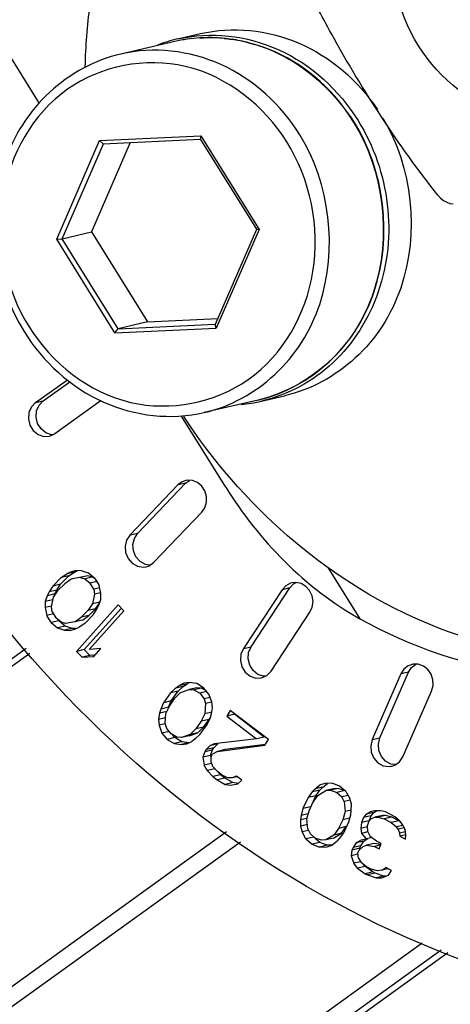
# Paper-space layout 'Sheet' of a CAD drawing. Header units: inches. Extents: x 0.2 to 10.8, y 0.2 to 8.3.
# Tile 9 of 256: x 1.1433 to 1.1896, y 1.8592 to 1.9651. Entities that reach past the tile are written whole.
import ezdxf

# ---------------------------------------------------------------- set-up
doc = ezdxf.new("R2010")
doc.units = ezdxf.units.IN
doc.header["$MEASUREMENT"] = 0
doc.layers.get('0').update_dxf_attribs({"lineweight": 5})
doc.layers.add('02___PRT_ALL_AXES', color=7, linetype='Continuous')

psp = doc.layouts.new('Sheet')

# ---------------------------------------------------------------- linework, layer by layer
at = {"color": 0, "linetype": 'ByBlock', "lineweight": -3}
for p, q in [((0.5374565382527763, 2.933228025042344), (1.145389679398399, 1.956143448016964)), ((1.151890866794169, 1.952131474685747), (1.162781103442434, 1.952652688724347)), ((1.162781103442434, 1.952652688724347), (1.162717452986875, 1.952302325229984)), ((1.162781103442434, 1.952652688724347), (1.169053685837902, 1.942571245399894)), ((1.147273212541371, 1.9415288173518), (1.151890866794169, 1.952131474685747)), ((1.147857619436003, 1.941587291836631), (1.152297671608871, 1.951782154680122)), ((1.155184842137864, 1.951919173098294), (1.151003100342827, 1.94231742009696)), ((1.151890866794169, 1.952131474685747), (1.152284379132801, 1.951780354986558)), ((1.152284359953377, 1.951780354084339), (1.162718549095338, 1.952279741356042)), ((1.162737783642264, 1.952269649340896), (1.168758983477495, 1.942592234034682)), ((1.147857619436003, 1.941587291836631), (1.151003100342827, 1.94231742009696)), ((1.151003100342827, 1.94231742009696), (1.157034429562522, 1.932623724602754)), ((1.168763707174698, 1.942565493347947), (1.16432365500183, 1.932370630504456)), ((1.169053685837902, 1.942571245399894), (1.164436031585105, 1.931968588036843)), ((1.169053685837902, 1.942571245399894), (1.168769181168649, 1.942575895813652)), ((1.147273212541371, 1.9415288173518), (1.147857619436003, 1.941587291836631)), ((1.153545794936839, 1.931447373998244), (1.147273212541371, 1.9415288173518)), ((1.153888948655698, 1.93189359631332), (1.147857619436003, 1.941587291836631)), ((1.157034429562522, 1.932623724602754), (1.153888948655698, 1.93189359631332)), ((1.153888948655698, 1.93189359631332), (1.164316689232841, 1.932392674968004)), ((1.157034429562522, 1.932623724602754), (1.164591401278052, 1.93298540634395)), ((1.164436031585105, 1.931968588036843), (1.164318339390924, 1.932358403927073)), ((1.153545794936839, 1.931447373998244), (1.164436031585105, 1.931968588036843)), ((1.153545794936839, 1.931447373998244), (1.153888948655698, 1.93189359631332)), ((1.145000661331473, 1.923959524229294), (1.148420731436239, 1.926412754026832)), ((1.145828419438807, 1.924151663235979), (1.148680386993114, 1.92619739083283)), ((1.145000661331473, 1.923959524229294), (1.145828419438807, 1.924151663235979)), ((1.152052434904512, 1.924161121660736), (1.147089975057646, 1.920601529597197)), ((1.165458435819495, 1.914835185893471), (1.160686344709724, 1.922505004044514)), ((1.146497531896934, 1.920332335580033), (1.147089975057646, 1.920601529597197)), ((1.146880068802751, 1.920506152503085), (1.146712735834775, 1.920499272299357)), ((1.15599224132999, 1.909899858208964), (1.161140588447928, 1.915279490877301)), ((1.161140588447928, 1.915279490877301), (1.16031283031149, 1.915087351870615)), ((1.161140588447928, 1.915279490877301), (1.161552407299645, 1.915586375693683)), ((1.16031283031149, 1.915087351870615), (1.155164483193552, 1.909707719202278)), ((1.157739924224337, 1.906772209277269), (1.162888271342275, 1.912151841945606)), ((1.155164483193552, 1.909707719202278), (1.15599224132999, 1.909899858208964)), ((1.148751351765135, 1.90571155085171), (1.148356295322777, 1.905518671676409)), ((1.149184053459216, 1.905710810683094), (1.148356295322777, 1.905518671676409)), ((1.14858911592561, 1.905315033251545), (1.149184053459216, 1.905710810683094)), ((1.149341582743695, 1.905894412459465), (1.148751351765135, 1.90571155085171)), ((1.149184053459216, 1.905710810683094), (1.149539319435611, 1.905884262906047)), ((1.149927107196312, 1.905864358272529), (1.149341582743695, 1.905894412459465)), ((1.150703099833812, 1.905611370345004), (1.149927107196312, 1.905864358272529)), ((1.176448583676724, 1.90622483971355), (1.179885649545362, 1.900700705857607)), ((1.147761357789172, 1.905122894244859), (1.146861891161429, 1.904209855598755)), ((1.147689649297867, 1.904401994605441), (1.14858911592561, 1.905315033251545)), ((1.147761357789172, 1.905122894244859), (1.148356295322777, 1.905518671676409)), ((1.14858911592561, 1.905315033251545), (1.147761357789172, 1.905122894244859)), ((1.148832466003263, 1.904961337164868), (1.148137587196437, 1.90446411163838)), ((1.150640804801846, 1.905316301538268), (1.148832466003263, 1.904961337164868)), ((1.150640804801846, 1.905316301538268), (1.149813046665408, 1.905124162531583)), ((1.149813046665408, 1.905124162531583), (1.15029863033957, 1.904992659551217)), ((1.151126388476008, 1.905184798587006), (1.15029863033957, 1.904992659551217)), ((1.15029863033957, 1.904992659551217), (1.150874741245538, 1.904536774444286)), ((1.151126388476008, 1.905184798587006), (1.150640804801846, 1.905316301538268)), ((1.151374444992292, 1.905044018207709), (1.150703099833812, 1.905611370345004)), ((1.151584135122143, 1.904701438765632), (1.150874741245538, 1.904536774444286)), ((1.151347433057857, 1.905009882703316), (1.151126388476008, 1.905184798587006)), ((1.151374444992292, 1.905044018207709), (1.151845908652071, 1.904273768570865)), ((1.146457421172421, 1.90359114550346), (1.14625283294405, 1.90317533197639)), ((1.146861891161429, 1.904209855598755), (1.146457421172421, 1.90359114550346)), ((1.147285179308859, 1.903783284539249), (1.146457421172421, 1.90359114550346)), ((1.147689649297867, 1.904401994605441), (1.146861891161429, 1.904209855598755)), ((1.146933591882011, 1.903033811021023), (1.147438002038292, 1.903753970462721)), ((1.147080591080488, 1.903367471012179), (1.147285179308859, 1.903783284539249)), ((1.147285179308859, 1.903783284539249), (1.147689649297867, 1.904401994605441)), ((1.147438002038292, 1.903753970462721), (1.148137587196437, 1.90446411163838)), ((1.151250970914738, 1.903877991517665), (1.150874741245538, 1.904536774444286)), ((1.15190266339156, 1.904029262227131), (1.151250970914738, 1.903877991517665)), ((1.151250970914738, 1.903877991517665), (1.151336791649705, 1.90334069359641)), ((1.152022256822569, 1.903412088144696), (1.151845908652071, 1.904273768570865)), ((1.171537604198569, 1.903812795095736), (1.167361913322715, 1.897495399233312)), ((1.168189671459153, 1.897687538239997), (1.172365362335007, 1.904004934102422)), ((1.172365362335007, 1.904004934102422), (1.171537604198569, 1.903812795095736)), ((1.146043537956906, 1.902546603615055), (1.146029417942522, 1.901907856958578)), ((1.14625283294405, 1.90317533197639), (1.146043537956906, 1.902546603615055)), ((1.146871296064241, 1.902738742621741), (1.146043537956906, 1.902546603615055)), ((1.147080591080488, 1.903367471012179), (1.14625283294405, 1.90317533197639)), ((1.146714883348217, 1.901979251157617), (1.146933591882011, 1.903033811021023)), ((1.147002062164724, 1.903131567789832), (1.147080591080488, 1.903367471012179)), ((1.151336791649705, 1.90334069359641), (1.151118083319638, 1.902286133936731)), ((1.152002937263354, 1.90349531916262), (1.151336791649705, 1.90334069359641)), ((1.151798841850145, 1.902144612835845), (1.152008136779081, 1.902773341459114)), ((1.152008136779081, 1.902773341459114), (1.152022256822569, 1.903412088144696)), ((1.146695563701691, 1.902062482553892), (1.146029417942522, 1.901907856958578)), ((1.146029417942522, 1.901907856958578), (1.146205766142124, 1.901046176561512)), ((1.146800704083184, 1.901441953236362), (1.146714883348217, 1.901979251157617)), ((1.15389342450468, 1.902190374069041), (1.149403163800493, 1.89719011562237)), ((1.150613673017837, 1.901565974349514), (1.149914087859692, 1.900855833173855)), ((1.150230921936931, 1.897382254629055), (1.15420354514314, 1.901806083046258)), ((1.151118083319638, 1.902286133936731), (1.150613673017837, 1.901565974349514)), ((1.151441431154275, 1.901758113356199), (1.150613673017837, 1.901565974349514)), ((1.15074184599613, 1.901047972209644), (1.151441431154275, 1.901758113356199)), ((1.15076429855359, 1.897399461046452), (1.15449025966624, 1.901548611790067)), ((1.151906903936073, 1.902469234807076), (1.151118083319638, 1.902286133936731)), ((1.15118978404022, 1.90111008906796), (1.151594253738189, 1.901728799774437)), ((1.151441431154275, 1.901758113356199), (1.15187737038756, 1.902380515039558)), ((1.151594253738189, 1.901728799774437), (1.151798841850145, 1.902144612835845)), ((1.15449025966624, 1.901548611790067), (1.15389342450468, 1.902190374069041)), ((1.14693063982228, 1.901214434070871), (1.146205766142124, 1.901046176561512)), ((1.146677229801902, 1.900275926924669), (1.146205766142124, 1.901046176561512)), ((1.147504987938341, 1.900468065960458), (1.146677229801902, 1.900275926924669)), ((1.146800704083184, 1.901441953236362), (1.147176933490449, 1.900783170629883)), ((1.147753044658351, 1.900327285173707), (1.147176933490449, 1.900783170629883)), ((1.148176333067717, 1.899900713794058), (1.147504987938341, 1.900468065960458)), ((1.149219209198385, 1.900358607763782), (1.149914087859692, 1.900855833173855)), ((1.150046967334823, 1.900550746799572), (1.149219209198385, 1.900358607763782)), ((1.15074184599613, 1.901047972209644), (1.149914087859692, 1.900855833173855)), ((1.150046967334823, 1.900550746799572), (1.15074184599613, 1.901047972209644)), ((1.150290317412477, 1.900197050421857), (1.15118978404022, 1.90111008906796)), ((1.170345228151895, 1.895071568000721), (1.174520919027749, 1.901388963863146)), ((1.146677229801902, 1.900275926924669), (1.147348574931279, 1.899708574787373)), ((1.148176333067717, 1.899900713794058), (1.147348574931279, 1.899708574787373)), ((1.147348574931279, 1.899708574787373), (1.148124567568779, 1.899455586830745)), ((1.148238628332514, 1.900195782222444), (1.147753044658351, 1.900327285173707)), ((1.148952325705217, 1.89964772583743), (1.148124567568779, 1.899455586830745)), ((1.148124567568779, 1.899455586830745), (1.148710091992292, 1.899425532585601)), ((1.148952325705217, 1.89964772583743), (1.148176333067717, 1.899900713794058)), ((1.149219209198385, 1.900358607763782), (1.148238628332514, 1.900195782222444)), ((1.148710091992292, 1.899425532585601), (1.149300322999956, 1.899608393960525)), ((1.149301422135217, 1.899629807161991), (1.148952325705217, 1.89964772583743)), ((1.149300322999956, 1.899608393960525), (1.149695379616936, 1.899801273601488)), ((1.150290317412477, 1.900197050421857), (1.149695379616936, 1.899801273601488)), ((1.14399611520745, 1.897488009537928), (0.6128544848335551, 1.514580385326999)), ((1.150230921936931, 1.897382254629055), (1.149403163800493, 1.89719011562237)), ((1.150827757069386, 1.896740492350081), (1.150230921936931, 1.897382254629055)), ((1.152029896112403, 1.897502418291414), (1.15076429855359, 1.897399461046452)), ((1.151265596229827, 1.89665131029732), (1.152029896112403, 1.897502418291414)), ((1.167361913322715, 1.897495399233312), (1.168189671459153, 1.897687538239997)), ((0.804217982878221, 1.651787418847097), (1.144392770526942, 1.897001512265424)), ((1.149403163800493, 1.89719011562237), (1.149999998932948, 1.896548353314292)), ((1.150827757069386, 1.896740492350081), (1.149999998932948, 1.896548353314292)), ((1.149999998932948, 1.896548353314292), (1.151265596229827, 1.89665131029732)), ((1.151386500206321, 1.896785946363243), (1.150827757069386, 1.896740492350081)), ((1.185126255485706, 1.894948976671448), (1.185445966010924, 1.895451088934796)), ((1.185445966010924, 1.895451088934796), (1.185894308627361, 1.895811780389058)), ((1.169687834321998, 1.894508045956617), (1.169528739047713, 1.894501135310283)), ((1.184298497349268, 1.894756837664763), (1.181222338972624, 1.887693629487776)), ((1.182050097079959, 1.887885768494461), (1.185126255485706, 1.894948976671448)), ((1.185126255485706, 1.894948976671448), (1.184298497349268, 1.894756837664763)), ((1.160050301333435, 1.893221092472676), (1.159523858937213, 1.892725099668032)), ((1.160050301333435, 1.893221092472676), (1.160409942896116, 1.893480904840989)), ((1.160878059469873, 1.893413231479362), (1.160050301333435, 1.893221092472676)), ((1.160351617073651, 1.892917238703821), (1.160878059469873, 1.893413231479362)), ((1.160962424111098, 1.893764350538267), (1.160409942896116, 1.893480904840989)), ((1.161237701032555, 1.893673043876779), (1.160409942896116, 1.893480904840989)), ((1.160597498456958, 1.892748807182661), (1.161535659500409, 1.893079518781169)), ((1.160878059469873, 1.893413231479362), (1.161237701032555, 1.893673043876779)), ((1.161540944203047, 1.893835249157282), (1.160962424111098, 1.893764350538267)), ((1.161237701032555, 1.893673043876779), (1.161543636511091, 1.893830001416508)), ((1.162363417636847, 1.893271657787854), (1.161535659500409, 1.893079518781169)), ((1.161535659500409, 1.893079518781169), (1.162030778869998, 1.893032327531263)), ((1.162338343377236, 1.893717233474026), (1.161540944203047, 1.893835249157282)), ((1.162858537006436, 1.893224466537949), (1.162030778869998, 1.893032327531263)), ((1.162030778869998, 1.893032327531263), (1.162661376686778, 1.892678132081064)), ((1.163078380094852, 1.893268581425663), (1.162338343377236, 1.893717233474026)), ((1.162858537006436, 1.893224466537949), (1.162363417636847, 1.893271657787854)), ((1.163343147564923, 1.89295226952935), (1.162858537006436, 1.893224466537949)), ((1.163651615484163, 1.892583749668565), (1.163078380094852, 1.893268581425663)), ((1.159523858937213, 1.892725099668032), (1.158773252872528, 1.891662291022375)), ((1.159403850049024, 1.891308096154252), (1.1599876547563, 1.892134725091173)), ((1.160351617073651, 1.892917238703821), (1.159523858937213, 1.892725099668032)), ((1.159601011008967, 1.891854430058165), (1.160351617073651, 1.892917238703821)), ((1.1599876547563, 1.892134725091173), (1.160597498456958, 1.892748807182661)), ((1.163424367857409, 1.892855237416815), (1.162661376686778, 1.892678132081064)), ((1.162661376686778, 1.892678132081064), (1.163125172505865, 1.892087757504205)), ((1.163733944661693, 1.892229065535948), (1.163125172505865, 1.892087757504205)), ((1.163125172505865, 1.892087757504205), (1.163286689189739, 1.891568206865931)), ((1.163948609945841, 1.891757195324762), (1.163651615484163, 1.892583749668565)), ((1.184522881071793, 1.885855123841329), (1.187599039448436, 1.892918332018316)), ((1.158465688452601, 1.890977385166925), (1.158324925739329, 1.890528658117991)), ((1.158773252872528, 1.891662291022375), (1.158465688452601, 1.890977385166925)), ((1.159293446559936, 1.89116952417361), (1.158465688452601, 1.890977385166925)), ((1.159601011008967, 1.891854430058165), (1.158773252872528, 1.891662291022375)), ((1.159012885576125, 1.890505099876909), (1.159403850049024, 1.891308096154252)), ((1.159293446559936, 1.89116952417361), (1.159601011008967, 1.891854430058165)), ((1.163286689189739, 1.891568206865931), (1.163224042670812, 1.890481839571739)), ((1.163956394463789, 1.891723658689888), (1.163286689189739, 1.891568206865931)), ((1.163912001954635, 1.890458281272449), (1.164026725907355, 1.891119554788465)), ((1.164026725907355, 1.891119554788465), (1.163948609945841, 1.891757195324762)), ((1.158324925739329, 1.890528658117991), (1.158210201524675, 1.889867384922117)), ((1.15898650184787, 1.890047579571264), (1.158210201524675, 1.889867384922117)), ((1.158210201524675, 1.889867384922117), (1.158288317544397, 1.889229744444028)), ((1.159113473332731, 1.890711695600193), (1.158324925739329, 1.890528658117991)), ((1.158950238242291, 1.889418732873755), (1.159012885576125, 1.890505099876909)), ((1.163224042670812, 1.890481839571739), (1.162833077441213, 1.889678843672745)), ((1.163660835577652, 1.889870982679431), (1.162833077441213, 1.889678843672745)), ((1.163077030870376, 1.88904435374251), (1.163660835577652, 1.889870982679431)), ((1.163945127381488, 1.890649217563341), (1.163224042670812, 1.890481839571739)), ((1.163463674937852, 1.889324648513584), (1.163771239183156, 1.890009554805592)), ((1.163660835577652, 1.889870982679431), (1.163736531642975, 1.890026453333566)), ((1.163771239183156, 1.890009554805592), (1.163912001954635, 1.890458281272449)), ((1.165944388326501, 1.89084030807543), (1.165562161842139, 1.890221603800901)), ((1.166389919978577, 1.890413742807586), (1.165562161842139, 1.890221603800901)), ((1.165562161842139, 1.890221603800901), (1.168759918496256, 1.887778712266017)), ((1.170055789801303, 1.887699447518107), (1.165944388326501, 1.89084030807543)), ((1.166389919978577, 1.890413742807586), (1.166426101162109, 1.890472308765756)), ((1.169587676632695, 1.887970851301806), (1.166389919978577, 1.890413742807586)), ((1.158958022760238, 1.889385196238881), (1.158288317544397, 1.889229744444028)), ((1.158288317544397, 1.889229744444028), (1.158585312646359, 1.88840318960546)), ((1.159111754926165, 1.888899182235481), (1.158950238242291, 1.889418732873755)), ((1.159575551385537, 1.88830880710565), (1.159111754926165, 1.888899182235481)), ((1.162249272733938, 1.888852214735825), (1.161639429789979, 1.888238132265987)), ((1.162833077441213, 1.889678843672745), (1.162249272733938, 1.888852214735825)), ((1.163077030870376, 1.88904435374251), (1.162249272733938, 1.888852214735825)), ((1.162505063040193, 1.888468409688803), (1.163077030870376, 1.88904435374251)), ((1.162713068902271, 1.888261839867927), (1.163463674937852, 1.889324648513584)), ((1.159360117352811, 1.888583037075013), (1.158585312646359, 1.88840318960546)), ((1.158585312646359, 1.88840318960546), (1.15915854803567, 1.887718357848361)), ((1.159986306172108, 1.887910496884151), (1.15915854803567, 1.887718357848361)), ((1.15915854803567, 1.887718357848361), (1.159898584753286, 1.887269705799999)), ((1.160206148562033, 1.887954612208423), (1.159575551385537, 1.88830880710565)), ((1.159986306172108, 1.887910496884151), (1.159721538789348, 1.888226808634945)), ((1.160726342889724, 1.887461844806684), (1.159986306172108, 1.887910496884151)), ((1.160701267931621, 1.887907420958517), (1.160206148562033, 1.887954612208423)), ((1.161639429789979, 1.888238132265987), (1.160701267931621, 1.887907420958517)), ((1.16152902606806, 1.888099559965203), (1.160701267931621, 1.887907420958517)), ((1.16152902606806, 1.888099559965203), (1.162467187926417, 1.888430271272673)), ((1.162467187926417, 1.888430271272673), (1.161639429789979, 1.888238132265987)), ((1.162186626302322, 1.887765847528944), (1.161826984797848, 1.887506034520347)), ((1.162186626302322, 1.887765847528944), (1.162713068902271, 1.888261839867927)), ((1.168759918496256, 1.887778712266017), (1.164222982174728, 1.88723756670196)), ((1.169587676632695, 1.887970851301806), (1.168759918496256, 1.887778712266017)), ((1.169673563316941, 1.887080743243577), (1.170055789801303, 1.887699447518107)), ((1.181222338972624, 1.887693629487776), (1.182050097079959, 1.887885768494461)), ((1.160726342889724, 1.887461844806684), (1.159898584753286, 1.887269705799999)), ((1.159898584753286, 1.887269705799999), (1.160695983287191, 1.887151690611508)), ((1.161500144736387, 1.887338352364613), (1.160695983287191, 1.887151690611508)), ((1.160695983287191, 1.887151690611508), (1.161274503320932, 1.887222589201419)), ((1.161523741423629, 1.887343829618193), (1.160726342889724, 1.887461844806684)), ((1.161274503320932, 1.887222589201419), (1.161826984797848, 1.887506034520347)), ((1.163765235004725, 1.887040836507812), (1.163345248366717, 1.886633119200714)), ((1.164173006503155, 1.886825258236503), (1.163345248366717, 1.886633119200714)), ((1.164222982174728, 1.88723756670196), (1.163765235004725, 1.887040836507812)), ((1.164592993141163, 1.887232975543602), (1.163765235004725, 1.887040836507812)), ((1.164020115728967, 1.886577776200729), (1.164173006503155, 1.886825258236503)), ((1.164173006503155, 1.886825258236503), (1.164592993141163, 1.887232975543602)), ((1.164564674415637, 1.88643011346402), (1.169673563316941, 1.887080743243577)), ((1.169731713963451, 1.887174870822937), (1.165392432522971, 1.88662225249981)), ((1.163192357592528, 1.886385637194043), (1.163000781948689, 1.88580342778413)), ((1.163828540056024, 1.885995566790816), (1.163000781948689, 1.88580342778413)), ((1.163000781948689, 1.88580342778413), (1.163151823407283, 1.884959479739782)), ((1.163345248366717, 1.886633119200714), (1.163192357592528, 1.886385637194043)), ((1.164020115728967, 1.886577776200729), (1.163192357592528, 1.886385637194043)), ((1.163828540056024, 1.885995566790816), (1.164020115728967, 1.886577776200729)), ((1.163853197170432, 1.885857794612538), (1.163828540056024, 1.885995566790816)), ((1.163876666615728, 1.885316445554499), (1.16387759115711, 1.885862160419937)), ((1.16387759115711, 1.885862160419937), (1.164030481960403, 1.886109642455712)), ((1.164564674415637, 1.88643011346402), (1.164030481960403, 1.886109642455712)), ((1.165392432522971, 1.88662225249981), (1.164564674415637, 1.88643011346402)), ((1.163918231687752, 1.885137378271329), (1.163151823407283, 1.884959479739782)), ((1.163455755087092, 1.884363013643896), (1.163151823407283, 1.884959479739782)), ((1.164283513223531, 1.884555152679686), (1.163455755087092, 1.884363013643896)), ((1.164066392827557, 1.884807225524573), (1.163876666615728, 1.885316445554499)), ((1.164560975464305, 1.884247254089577), (1.164066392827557, 1.884807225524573)), ((1.163455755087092, 1.884363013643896), (1.164064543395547, 1.88371579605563)), ((1.164892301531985, 1.883907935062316), (1.164064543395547, 1.88371579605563)), ((1.164064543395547, 1.88371579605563), (1.164521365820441, 1.883366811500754)), ((1.165349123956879, 1.883558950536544), (1.164521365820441, 1.883366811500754)), ((1.16501779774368, 1.883898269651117), (1.164560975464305, 1.884247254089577)), ((1.164892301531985, 1.883907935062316), (1.164604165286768, 1.884214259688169)), ((1.165349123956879, 1.883558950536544), (1.164892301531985, 1.883907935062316)), ((1.165665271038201, 1.883585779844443), (1.16501779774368, 1.883898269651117)), ((1.166225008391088, 1.883071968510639), (1.165349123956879, 1.883558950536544)), ((1.166160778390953, 1.883571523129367), (1.165665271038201, 1.883585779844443)), ((1.166618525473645, 1.883768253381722), (1.166160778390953, 1.883571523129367)), ((1.166709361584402, 1.883698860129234), (1.166160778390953, 1.883571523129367)), ((1.167189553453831, 1.883332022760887), (1.166618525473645, 1.883768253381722)), ((1.164521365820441, 1.883366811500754), (1.165397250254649, 1.88287982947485)), ((1.166225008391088, 1.883071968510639), (1.165397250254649, 1.88287982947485)), ((1.165397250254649, 1.88287982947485), (1.166006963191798, 1.882778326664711)), ((1.166006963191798, 1.882778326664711), (1.166769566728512, 1.8829243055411)), ((1.166778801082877, 1.882979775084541), (1.166225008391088, 1.883071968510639)), ((1.166769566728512, 1.8829243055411), (1.167189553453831, 1.883332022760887)), ((1.175067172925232, 1.88238825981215), (1.175561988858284, 1.882774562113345)), ((1.175894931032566, 1.882580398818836), (1.175067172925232, 1.88238825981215)), ((1.176116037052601, 1.882954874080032), (1.175561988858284, 1.882774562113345)), ((1.175584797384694, 1.882254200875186), (1.175866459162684, 1.882550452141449)), ((1.175894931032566, 1.882580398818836), (1.176389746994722, 1.882966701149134)), ((1.176914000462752, 1.882989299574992), (1.176116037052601, 1.882954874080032)), ((1.177550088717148, 1.882443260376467), (1.176722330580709, 1.882251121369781)), ((1.177708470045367, 1.882684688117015), (1.176914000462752, 1.882989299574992)), ((1.177550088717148, 1.882443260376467), (1.177058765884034, 1.882395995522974)), ((1.178222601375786, 1.882211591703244), (1.177550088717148, 1.882443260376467)), ((1.178377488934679, 1.882113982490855), (1.177708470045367, 1.882684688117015)), ((1.17432145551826, 1.881469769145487), (1.173756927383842, 1.880272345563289)), ((1.174757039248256, 1.882062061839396), (1.17432145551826, 1.881469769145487)), ((1.175149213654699, 1.881661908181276), (1.17432145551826, 1.881469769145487)), ((1.174429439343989, 1.880040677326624), (1.175149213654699, 1.881661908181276)), ((1.175067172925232, 1.88238825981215), (1.174757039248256, 1.882062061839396)), ((1.175584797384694, 1.882254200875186), (1.174757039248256, 1.882062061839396)), ((1.174868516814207, 1.880972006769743), (1.175366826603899, 1.881697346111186)), ((1.175149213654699, 1.881661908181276), (1.175584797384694, 1.882254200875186)), ((1.175366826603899, 1.881697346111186), (1.176231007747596, 1.882203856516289)), ((1.177058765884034, 1.882395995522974), (1.176231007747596, 1.882203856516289)), ((1.176231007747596, 1.882203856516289), (1.176722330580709, 1.882251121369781)), ((1.176722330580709, 1.882251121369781), (1.177394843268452, 1.882019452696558)), ((1.178222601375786, 1.882211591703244), (1.177394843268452, 1.882019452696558)), ((1.177394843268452, 1.882019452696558), (1.177941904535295, 1.881521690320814)), ((1.178617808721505, 1.881678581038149), (1.177941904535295, 1.881521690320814)), ((1.178182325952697, 1.881036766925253), (1.177941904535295, 1.881521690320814)), ((1.178377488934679, 1.882113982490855), (1.178799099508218, 1.881350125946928)), ((1.178976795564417, 1.880732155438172), (1.178799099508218, 1.881350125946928)), ((1.174584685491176, 1.880464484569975), (1.173756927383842, 1.880272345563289)), ((1.178836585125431, 1.881188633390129), (1.178182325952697, 1.881036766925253)), ((1.178182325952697, 1.881036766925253), (1.178293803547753, 1.879946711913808)), ((1.178969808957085, 1.880054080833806), (1.178976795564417, 1.880732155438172)), ((1.173565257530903, 1.879534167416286), (1.173499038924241, 1.879062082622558)), ((1.173756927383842, 1.880272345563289), (1.173565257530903, 1.879534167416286)), ((1.174333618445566, 1.879712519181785), (1.173565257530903, 1.879534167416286)), ((1.174175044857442, 1.879169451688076), (1.174429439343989, 1.880040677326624)), ((1.178293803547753, 1.879946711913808), (1.178039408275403, 1.879075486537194)), ((1.178819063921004, 1.879256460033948), (1.178039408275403, 1.879075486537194)), ((1.178958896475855, 1.880101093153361), (1.178293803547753, 1.879946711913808)), ((1.1787119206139, 1.878843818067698), (1.1789035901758, 1.879581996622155)), ((1.1789035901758, 1.879581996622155), (1.178969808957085, 1.880054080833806)), ((1.180289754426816, 1.879308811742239), (1.180069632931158, 1.878759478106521)), ((1.18058031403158, 1.87965593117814), (1.180289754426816, 1.879308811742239)), ((1.181083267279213, 1.879493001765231), (1.180289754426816, 1.879308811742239)), ((1.18058031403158, 1.87965593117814), (1.180996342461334, 1.879938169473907)), ((1.181408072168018, 1.879848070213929), (1.18058031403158, 1.87965593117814)), ((1.18069697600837, 1.878435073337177), (1.181117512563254, 1.879500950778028)), ((1.18148280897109, 1.88001819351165), (1.180996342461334, 1.879938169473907)), ((1.181117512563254, 1.879500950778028), (1.181408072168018, 1.879848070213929)), ((1.18115262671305, 1.879194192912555), (1.181513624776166, 1.879339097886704)), ((1.181408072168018, 1.879848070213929), (1.181665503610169, 1.880022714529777)), ((1.182094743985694, 1.880033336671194), (1.18148280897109, 1.88001819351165)), ((1.182341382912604, 1.87953123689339), (1.181513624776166, 1.879339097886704)), ((1.181513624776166, 1.879339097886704), (1.181819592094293, 1.879346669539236)), ((1.182647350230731, 1.879538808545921), (1.181819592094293, 1.879346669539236)), ((1.181819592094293, 1.879346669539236), (1.18250196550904, 1.879159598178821)), ((1.182651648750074, 1.879911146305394), (1.182094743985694, 1.880033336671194)), ((1.182647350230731, 1.879538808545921), (1.182341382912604, 1.87953123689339)), ((1.183329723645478, 1.879351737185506), (1.18250196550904, 1.879159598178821)), ((1.183329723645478, 1.879351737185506), (1.182647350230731, 1.879538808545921)), ((1.183655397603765, 1.879392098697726), (1.182651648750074, 1.879911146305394)), ((1.184082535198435, 1.878962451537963), (1.183329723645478, 1.879351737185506)), ((1.184102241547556, 1.878995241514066), (1.183655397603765, 1.879392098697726)), ((1.173499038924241, 1.879062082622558), (1.173492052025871, 1.878384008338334)), ((1.174237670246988, 1.878557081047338), (1.173492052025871, 1.878384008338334)), ((1.173492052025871, 1.878384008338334), (1.173669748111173, 1.877766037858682)), ((1.174164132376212, 1.879216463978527), (1.173499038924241, 1.879062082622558)), ((1.174286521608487, 1.878079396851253), (1.174175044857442, 1.879169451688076)), ((1.178039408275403, 1.879075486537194), (1.177600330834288, 1.878144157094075)), ((1.178428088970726, 1.87833629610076), (1.177600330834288, 1.878144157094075)), ((1.177929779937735, 1.877610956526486), (1.178428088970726, 1.87833629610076)), ((1.178147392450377, 1.8776463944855), (1.1787119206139, 1.878843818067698)), ((1.180069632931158, 1.878759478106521), (1.179974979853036, 1.878145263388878)), ((1.180702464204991, 1.878314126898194), (1.179974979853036, 1.878145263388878)), ((1.180897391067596, 1.878951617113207), (1.180069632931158, 1.878759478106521)), ((1.180727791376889, 1.877755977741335), (1.18069697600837, 1.878435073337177)), ((1.18115262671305, 1.879194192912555), (1.180917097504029, 1.878984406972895)), ((1.18250196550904, 1.879159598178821), (1.183254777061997, 1.878770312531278)), ((1.184082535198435, 1.878962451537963), (1.183254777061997, 1.878770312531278)), ((1.183254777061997, 1.878770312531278), (1.183827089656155, 1.878308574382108)), ((1.184493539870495, 1.878463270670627), (1.183827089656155, 1.878308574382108)), ((1.184022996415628, 1.878041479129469), (1.183827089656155, 1.878308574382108)), ((1.184649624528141, 1.878186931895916), (1.184022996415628, 1.878041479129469)), ((1.184102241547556, 1.878995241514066), (1.184494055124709, 1.878461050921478)), ((1.184494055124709, 1.878461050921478), (1.184760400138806, 1.877991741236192)), ((1.165550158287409, 1.877766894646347), (0.6279031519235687, 1.490368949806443)), ((1.1743240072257, 1.877917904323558), (1.173669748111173, 1.877766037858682)), ((1.174091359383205, 1.877002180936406), (1.173669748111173, 1.877766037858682)), ((1.174919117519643, 1.877194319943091), (1.174091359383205, 1.877002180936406)), ((1.174286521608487, 1.878079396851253), (1.174526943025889, 1.877594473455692)), ((1.175074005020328, 1.87709671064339), (1.174526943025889, 1.877594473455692)), ((1.1771020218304, 1.877418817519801), (1.176237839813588, 1.876912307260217)), ((1.177065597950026, 1.877104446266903), (1.176237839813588, 1.876912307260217)), ((1.177065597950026, 1.877104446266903), (1.177929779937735, 1.877610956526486)), ((1.177600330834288, 1.878144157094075), (1.1771020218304, 1.877418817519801)), ((1.177929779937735, 1.877610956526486), (1.1771020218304, 1.877418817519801)), ((1.177711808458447, 1.877054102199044), (1.178147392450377, 1.8776463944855)), ((1.181182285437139, 1.877144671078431), (1.179911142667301, 1.876851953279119)), ((1.179974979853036, 1.878145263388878), (1.180060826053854, 1.877603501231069)), ((1.180727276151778, 1.87775819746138), (1.180060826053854, 1.877603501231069)), ((1.180060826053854, 1.877603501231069), (1.180578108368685, 1.877004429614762)), ((1.180727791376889, 1.877755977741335), (1.18099413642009, 1.877286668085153)), ((1.181691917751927, 1.876760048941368), (1.18099413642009, 1.877286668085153)), ((1.184022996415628, 1.878041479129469), (1.184163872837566, 1.877637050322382)), ((1.184770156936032, 1.877777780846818), (1.184163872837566, 1.877637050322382)), ((1.184163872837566, 1.877637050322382), (1.184179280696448, 1.877297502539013)), ((1.184845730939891, 1.877452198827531), (1.184179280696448, 1.877297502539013)), ((1.184179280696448, 1.877297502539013), (1.184806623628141, 1.87697309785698)), ((1.184846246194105, 1.877449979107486), (1.184760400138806, 1.877991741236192)), ((1.184806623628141, 1.87697309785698), (1.184846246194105, 1.877449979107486)), ((0.6282362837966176, 1.488525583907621), (1.167040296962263, 1.876697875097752)), ((1.174091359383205, 1.877002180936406), (1.174760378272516, 1.876431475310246)), ((1.175588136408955, 1.876623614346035), (1.174760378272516, 1.876431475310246)), ((1.174760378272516, 1.876431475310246), (1.175554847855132, 1.876126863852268)), ((1.175588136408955, 1.876623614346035), (1.175056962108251, 1.877076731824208)), ((1.175746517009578, 1.876865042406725), (1.175074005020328, 1.87709671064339)), ((1.17638260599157, 1.876319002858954), (1.175554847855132, 1.876126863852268)), ((1.175554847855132, 1.876126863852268), (1.176352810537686, 1.876161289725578)), ((1.17638260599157, 1.876319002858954), (1.175588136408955, 1.876623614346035)), ((1.176237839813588, 1.876912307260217), (1.175746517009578, 1.876865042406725)), ((1.176352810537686, 1.876161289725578), (1.1769068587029, 1.876341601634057)), ((1.176906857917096, 1.876341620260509), (1.17638260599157, 1.876319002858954)), ((1.177401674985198, 1.876727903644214), (1.1769068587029, 1.876341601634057)), ((1.17743014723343, 1.876757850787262), (1.177711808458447, 1.877054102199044)), ((1.179149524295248, 1.876085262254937), (1.179039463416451, 1.875810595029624)), ((1.179495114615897, 1.876569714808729), (1.179149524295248, 1.876085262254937)), ((1.179977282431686, 1.876277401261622), (1.179149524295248, 1.876085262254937)), ((1.179495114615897, 1.876569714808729), (1.179911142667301, 1.876851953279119)), ((1.180322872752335, 1.876761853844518), (1.179495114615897, 1.876569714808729)), ((1.180247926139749, 1.876180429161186), (1.17977686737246, 1.875760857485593)), ((1.179867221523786, 1.876002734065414), (1.179977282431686, 1.876277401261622)), ((1.179977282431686, 1.876277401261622), (1.180322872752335, 1.876761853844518)), ((1.180247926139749, 1.876180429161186), (1.180608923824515, 1.876325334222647)), ((1.180322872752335, 1.876761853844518), (1.180738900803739, 1.877044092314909)), ((1.181436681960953, 1.876517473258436), (1.180608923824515, 1.876325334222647)), ((1.180608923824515, 1.876325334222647), (1.181471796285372, 1.876210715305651)), ((1.182182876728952, 1.876418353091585), (1.181436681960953, 1.876517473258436)), ((1.182139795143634, 1.876365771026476), (1.181471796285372, 1.876210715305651)), ((1.181471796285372, 1.876210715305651), (1.181973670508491, 1.875951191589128)), ((1.182193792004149, 1.87650052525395), (1.181691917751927, 1.876760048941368)), ((1.181973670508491, 1.875951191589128), (1.182193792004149, 1.87650052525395)), ((1.179039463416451, 1.875810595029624), (1.178944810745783, 1.875196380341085)), ((1.179655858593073, 1.875361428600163), (1.178944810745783, 1.875196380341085)), ((1.178944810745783, 1.875196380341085), (1.179226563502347, 1.874387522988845)), ((1.179867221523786, 1.876002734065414), (1.179039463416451, 1.875810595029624)), ((1.17966680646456, 1.87548619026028), (1.17977686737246, 1.875760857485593)), ((1.179752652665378, 1.874944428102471), (1.17966680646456, 1.87548619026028)), ((1.179838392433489, 1.875815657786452), (1.179867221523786, 1.876002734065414)), ((1.179970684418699, 1.874560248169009), (1.179226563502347, 1.874387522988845)), ((1.179618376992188, 1.873853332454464), (1.179226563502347, 1.874387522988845)), ((1.180446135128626, 1.874045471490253), (1.179618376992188, 1.873853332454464)), ((1.179752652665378, 1.874944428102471), (1.180018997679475, 1.874475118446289)), ((1.180591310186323, 1.874013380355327), (1.180018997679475, 1.874475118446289)), ((1.180446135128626, 1.874045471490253), (1.18029335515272, 1.874253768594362)), ((1.181269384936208, 1.87345397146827), (1.180446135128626, 1.874045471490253)), ((1.181093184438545, 1.873753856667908), (1.180591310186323, 1.874013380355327)), ((1.182262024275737, 1.873646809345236), (1.182678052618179, 1.873929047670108)), ((1.183305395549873, 1.873604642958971), (1.182678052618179, 1.873929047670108)), ((1.179618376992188, 1.873853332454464), (1.180441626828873, 1.873261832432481)), ((1.181269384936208, 1.87345397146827), (1.180441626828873, 1.873261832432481)), ((1.180441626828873, 1.873261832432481), (1.180692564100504, 1.87313207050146)), ((1.181520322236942, 1.873324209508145), (1.180692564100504, 1.87313207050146)), ((1.180692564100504, 1.87313207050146), (1.181625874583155, 1.87281523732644)), ((1.181775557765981, 1.873566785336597), (1.181093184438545, 1.873753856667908)), ((1.181520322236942, 1.873324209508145), (1.181269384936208, 1.87345397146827)), ((1.182453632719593, 1.873007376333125), (1.181520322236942, 1.873324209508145)), ((1.182453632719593, 1.873007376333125), (1.181625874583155, 1.87281523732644)), ((1.182262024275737, 1.873646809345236), (1.181775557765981, 1.873566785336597)), ((1.182237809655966, 1.872830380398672), (1.182959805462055, 1.87312019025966)), ((1.18292586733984, 1.873800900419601), (1.182262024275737, 1.873646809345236)), ((1.182693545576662, 1.873013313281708), (1.182453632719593, 1.873007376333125)), ((1.182959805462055, 1.87312019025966), (1.183305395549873, 1.873604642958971)), ((1.181625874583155, 1.87281523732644), (1.182237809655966, 1.872830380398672)), ((1.186603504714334, 1.865783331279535), (0.6388208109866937, 1.471578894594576)), ((1.188634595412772, 1.86505581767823), (0.6405276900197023, 1.470256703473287)), ((0.8320763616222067, 1.607469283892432), (1.189366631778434, 1.86479361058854))]:
    psp.add_line(p, q, dxfattribs=at)
for points in [[(1.188277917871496, 1.946263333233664), (1.188569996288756, 1.945945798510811), (1.188892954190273, 1.945687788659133), (1.189229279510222, 1.94549931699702), (1.18958019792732, 1.945380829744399), (1.189928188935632, 1.945344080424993)], [(1.145000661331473, 1.923959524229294), (1.144551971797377, 1.923489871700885), (1.144286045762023, 1.922876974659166), (1.144231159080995, 1.922199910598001), (1.144392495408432, 1.92152584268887), (1.144752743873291, 1.92094194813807), (1.145268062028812, 1.920519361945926), (1.145875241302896, 1.920308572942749), (1.146497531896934, 1.920332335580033)], [(1.146712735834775, 1.920499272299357), (1.146109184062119, 1.920704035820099), (1.145590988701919, 1.921122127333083), (1.145226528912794, 1.921703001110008), (1.145060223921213, 1.922375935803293), (1.145111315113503, 1.92305890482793), (1.145377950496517, 1.923679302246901), (1.145828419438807, 1.924151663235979)], [(1.161148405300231, 1.915567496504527), (1.160775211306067, 1.915431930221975), (1.16031283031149, 1.915087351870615)], [(1.162887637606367, 1.914964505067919), (1.162425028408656, 1.91535325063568), (1.161883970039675, 1.915570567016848), (1.161316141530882, 1.915597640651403), (1.161148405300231, 1.915567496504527)], [(1.162888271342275, 1.912151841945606), (1.163223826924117, 1.912641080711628), (1.163399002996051, 1.913223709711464), (1.163398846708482, 1.913843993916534), (1.163223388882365, 1.914443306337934), (1.162887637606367, 1.914964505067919)], [(1.155164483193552, 1.909707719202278), (1.154800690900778, 1.909156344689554), (1.154638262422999, 1.908497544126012), (1.154692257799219, 1.907815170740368), (1.154957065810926, 1.907176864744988), (1.155401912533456, 1.906665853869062), (1.155972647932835, 1.906344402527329), (1.156599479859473, 1.906250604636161), (1.156904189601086, 1.906292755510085)], [(1.157305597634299, 1.90646185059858), (1.15681465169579, 1.906531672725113), (1.156241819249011, 1.90684811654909), (1.155793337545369, 1.90735532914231), (1.155523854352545, 1.907991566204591), (1.155465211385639, 1.908679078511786), (1.15562714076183, 1.909345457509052), (1.15599224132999, 1.909899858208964)], [(1.156904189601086, 1.906292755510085), (1.157216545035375, 1.906398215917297), (1.157739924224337, 1.906772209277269)], [(1.172577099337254, 1.904548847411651), (1.172436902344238, 1.904509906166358), (1.171934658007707, 1.904242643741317), (1.171537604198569, 1.903812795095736)], [(1.172365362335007, 1.904004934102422), (1.172762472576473, 1.904434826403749), (1.173039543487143, 1.904582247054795)], [(1.174073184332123, 1.904180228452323), (1.173559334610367, 1.904478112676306), (1.172996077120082, 1.904590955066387), (1.172577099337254, 1.904548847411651)], [(1.174520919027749, 1.901388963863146), (1.174771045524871, 1.901938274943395), (1.174849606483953, 1.902549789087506), (1.17475085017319, 1.903165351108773), (1.174484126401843, 1.903726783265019), (1.174073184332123, 1.904180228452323)], [(1.167361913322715, 1.897495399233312), (1.167094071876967, 1.896879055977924), (1.167040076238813, 1.896194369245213), (1.167201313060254, 1.895527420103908), (1.167561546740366, 1.894944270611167), (1.16807747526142, 1.89452167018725), (1.168686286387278, 1.894311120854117), (1.169305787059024, 1.894335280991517)], [(1.169528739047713, 1.894501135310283), (1.16891867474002, 1.894706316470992), (1.168399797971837, 1.895124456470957), (1.168035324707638, 1.895704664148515), (1.167868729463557, 1.896375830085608), (1.167921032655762, 1.897067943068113), (1.168189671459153, 1.897687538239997)], [(1.18549658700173, 1.895785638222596), (1.185066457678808, 1.895619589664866), (1.184618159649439, 1.895258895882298), (1.184298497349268, 1.894756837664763)], [(1.186717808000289, 1.895603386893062), (1.186168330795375, 1.895801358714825), (1.18559998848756, 1.895806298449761), (1.18549658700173, 1.895785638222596)], [(1.187599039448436, 1.892918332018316), (1.187756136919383, 1.893511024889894), (1.187735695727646, 1.894132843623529), (1.187541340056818, 1.894724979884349), (1.18719145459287, 1.895231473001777), (1.186717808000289, 1.895603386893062)], [(1.169305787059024, 1.894335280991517), (1.169893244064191, 1.89460093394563), (1.170345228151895, 1.895071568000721)], [(1.183726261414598, 1.884997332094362), (1.183236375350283, 1.885065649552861), (1.182662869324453, 1.885382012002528), (1.18221448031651, 1.885888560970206), (1.181944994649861, 1.886522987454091), (1.181886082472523, 1.887219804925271), (1.182050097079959, 1.887885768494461)], [(1.181222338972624, 1.887693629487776), (1.181058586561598, 1.88703104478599), (1.181114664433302, 1.886341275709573), (1.181378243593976, 1.885710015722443), (1.181822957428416, 1.885199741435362), (1.182394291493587, 1.884878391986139), (1.183022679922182, 1.884785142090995), (1.183324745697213, 1.88482652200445)], [(1.183324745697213, 1.88482652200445), (1.183631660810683, 1.884930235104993), (1.184156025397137, 1.885302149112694), (1.184522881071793, 1.885855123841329)]]:
    psp.add_lwpolyline(points, dxfattribs=at)
for centre, radius, start, end in [((1.163657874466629, 1.946923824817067), 0.0162947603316, 93.47644116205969, 103.0537205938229), ((1.163661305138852, 1.946643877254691), 0.016574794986, 84.3831551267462, 90.40617579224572), ((1.163597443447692, 1.946176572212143), 0.0170466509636, 75.2134632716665, 81.56949414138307), ((1.163413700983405, 1.945556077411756), 0.0176940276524, 65.98413487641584, 73.00045343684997), ((1.163295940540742, 1.945280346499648), 0.0179938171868, 64.68316300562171, 65.99895202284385), ((1.163078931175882, 1.944845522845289), 0.0184796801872, 56.5640931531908, 64.65145629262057)]:
    psp.add_arc(centre, radius, start, end, dxfattribs=at)
for points, knots in [([(1.249226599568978, 1.859938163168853), (1.232055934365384, 1.855952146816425), (1.194061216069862, 1.857697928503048), (1.145788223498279, 1.888604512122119), (1.115568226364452, 1.938872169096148), (1.111459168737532, 1.97860513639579), (1.113809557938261, 1.997775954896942)], [0, 0, 0, 0, 0.2367928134, 0.4833997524, 0.7405436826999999, 1, 1, 1, 1]), ([(1.188277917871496, 1.946263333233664), (1.183976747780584, 1.951703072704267), (1.178973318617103, 1.959420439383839), (1.174733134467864, 1.967525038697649), (1.173802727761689, 1.969528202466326)], [0, 0, 0, 0, 0.7584398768, 1, 1, 1, 1]), ([(1.179299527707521, 1.954094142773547), (1.177290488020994, 1.957323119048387), (1.171496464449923, 1.962728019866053), (1.163502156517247, 1.963615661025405), (1.159977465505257, 1.96279751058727)], [0, 0, 0, 0, 0.5124345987, 1, 1, 1, 1]), ([(1.162669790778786, 1.963188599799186), (1.162815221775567, 1.963197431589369), (1.163106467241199, 1.963211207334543), (1.163397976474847, 1.963217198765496), (1.163543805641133, 1.963218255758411)], [0, 0, 0, 0, 0.499770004, 1, 1, 1, 1]), ([(1.16528357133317, 1.963139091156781), (1.165419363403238, 1.963125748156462), (1.165690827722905, 1.963095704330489), (1.165961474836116, 1.963059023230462), (1.166096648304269, 1.96303902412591)], [0, 0, 0, 0, 0.4996359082, 1, 1, 1, 1]), ([(1.173422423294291, 1.952754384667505), (1.171416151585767, 1.955978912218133), (1.165651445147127, 1.961371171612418), (1.157686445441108, 1.962265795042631), (1.154183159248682, 1.961452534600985)], [0, 0, 0, 0, 0.5136107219, 1, 1, 1, 1]), ([(1.167948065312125, 1.962658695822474), (1.168055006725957, 1.962630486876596), (1.168268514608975, 1.962571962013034), (1.168480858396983, 1.962509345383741), (1.168586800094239, 1.962477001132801)], [0, 0, 0, 0, 0.4996165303, 1, 1, 1, 1]), ([(1.154183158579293, 1.96145253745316), (1.151359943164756, 1.960797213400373), (1.145898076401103, 1.957808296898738), (1.139248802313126, 1.947356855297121), (1.140549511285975, 1.936765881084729), (1.14377358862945, 1.931584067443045)], [0, 0, 0, 0, 0.2415041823, 0.4914610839, 1, 1, 1, 1]), ([(1.172031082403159, 1.951997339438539), (1.169632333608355, 1.955852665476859), (1.161855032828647, 1.962118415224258), (1.147016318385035, 1.95918696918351), (1.139663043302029, 1.946060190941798), (1.141789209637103, 1.936131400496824), (1.144295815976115, 1.932102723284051)], [0, 0, 0, 0, 0.2509616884, 0.4884096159, 0.7377540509, 1, 1, 1, 1]), ([(1.179239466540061, 1.954062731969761), (1.182457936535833, 1.948866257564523), (1.183759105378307, 1.938288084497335), (1.17715068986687, 1.927848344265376), (1.17172784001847, 1.92487225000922), (1.168931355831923, 1.924223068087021)], [0, 0, 0, 0, 0.5106144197, 0.7601782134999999, 1, 1, 1, 1]), ([(1.168931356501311, 1.924223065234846), (1.171746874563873, 1.92487660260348), (1.177197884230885, 1.927863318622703), (1.183832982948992, 1.938317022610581), (1.182526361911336, 1.948907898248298), (1.179299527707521, 1.954094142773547)], [0, 0, 0, 0, 0.2409570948, 0.4907909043, 1, 1, 1, 1]), ([(1.163137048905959, 1.922878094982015), (1.165936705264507, 1.923528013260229), (1.17136553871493, 1.926509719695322), (1.17797305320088, 1.936967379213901), (1.176655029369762, 1.947558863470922), (1.173422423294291, 1.952754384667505)], [0, 0, 0, 0, 0.2398234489, 0.4894060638, 1, 1, 1, 1]), ([(1.144295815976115, 1.932102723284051), (1.146694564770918, 1.928247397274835), (1.154471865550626, 1.921981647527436), (1.169310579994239, 1.924913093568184), (1.176663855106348, 1.938039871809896), (1.17453768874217, 1.947968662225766), (1.172031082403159, 1.951997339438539)], [0, 0, 0, 0, 0.2509616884, 0.4884096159, 0.7377540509, 1, 1, 1, 1]), ([(1.14377358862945, 1.931584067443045), (1.145784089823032, 1.928352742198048), (1.151592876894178, 1.922941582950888), (1.159601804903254, 1.922057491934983), (1.163137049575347, 1.922878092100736)], [0, 0, 0, 0, 0.5118692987, 1, 1, 1, 1])]:
    psp.add_open_spline(points, degree=3, knots=knots, dxfattribs=at)
for points in [[(1.173270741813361, 1.960260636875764), (1.175652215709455, 1.95868748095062), (1.177708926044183, 1.956522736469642), (1.179216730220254, 1.954099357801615)], [(1.165458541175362, 1.914835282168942), (1.169013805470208, 1.909118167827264), (1.174008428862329, 1.903984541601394), (1.179885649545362, 1.900700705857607)], [(1.179885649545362, 1.900700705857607), (1.190684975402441, 1.894666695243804), (1.204536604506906, 1.892395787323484), (1.216586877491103, 1.895193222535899)]]:
    psp.add_open_spline(points, degree=3, dxfattribs=at)
at = {"layer": '02___PRT_ALL_AXES', "color": 0, "linetype": 'ByBlock', "lineweight": -3}
for p, q in [((1.160263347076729, 1.963069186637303), (1.16274662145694, 1.963645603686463)), ((1.159977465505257, 1.96279751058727), (1.154183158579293, 1.96145253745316)), ((1.168931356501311, 1.924223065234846), (1.163137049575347, 1.922878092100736)), ((1.169307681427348, 1.924105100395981), (1.171790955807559, 1.924681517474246))]:
    psp.add_line(p, q, dxfattribs=at)
for centre, radius, start, end in [((1.214692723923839, 1.958403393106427), 0.06440413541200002, 172.6197344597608, 178.5174842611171), ((1.163972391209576, 1.947090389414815), 0.016403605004, 103.068230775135, 110.9218981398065), ((1.165593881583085, 1.940113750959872), 0.0164337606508, 275.2677711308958, 283.0608475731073)]:
    psp.add_arc(centre, radius, start, end, dxfattribs=at)
for points, knots in [([(1.207822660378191, 1.957136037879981), (1.204622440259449, 1.954840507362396), (1.19544976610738, 1.95309126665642), (1.184741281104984, 1.961723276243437), (1.181949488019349, 1.975077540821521), (1.186649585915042, 1.983354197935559), (1.190010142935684, 1.985764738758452)], [0, 0, 0, 0, 0.2374481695, 0.4884096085, 0.7506552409, 1, 1, 1, 1]), ([(1.162746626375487, 1.963645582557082), (1.166177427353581, 1.964441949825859), (1.173942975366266, 1.963654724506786), (1.17971120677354, 1.958560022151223), (1.18178002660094, 1.955478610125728)], [0, 0, 0, 0, 0.4869034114, 1, 1, 1, 1]), ([(1.160263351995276, 1.963069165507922), (1.163802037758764, 1.963890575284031), (1.171847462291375, 1.962987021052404), (1.177670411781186, 1.957540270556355), (1.179696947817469, 1.954283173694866)], [0, 0, 0, 0, 0.4863892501, 1, 1, 1, 1]), ([(1.182370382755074, 1.954548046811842), (1.18551645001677, 1.949293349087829), (1.186706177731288, 1.938707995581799), (1.180025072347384, 1.928296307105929), (1.174592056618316, 1.925331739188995), (1.171790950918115, 1.924681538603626)], [0, 0, 0, 0, 0.510760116, 0.760187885, 1, 1, 1, 1]), ([(1.179696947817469, 1.954283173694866), (1.181378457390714, 1.951580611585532), (1.183539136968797, 1.945373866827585), (1.182590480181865, 1.935769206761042), (1.177627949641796, 1.927752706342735), (1.172135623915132, 1.924761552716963), (1.169307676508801, 1.924105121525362)], [0, 0, 0, 0, 0.2596708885, 0.5166794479, 0.7631586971, 1, 1, 1, 1]), ([(1.218474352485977, 1.897310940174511), (1.208067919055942, 1.894895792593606), (1.184477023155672, 1.897377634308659), (1.167109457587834, 1.913029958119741), (1.160945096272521, 1.922459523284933)], [0, 0, 0, 0, 0.4867261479, 1, 1, 1, 1])]:
    psp.add_open_spline(points, degree=3, knots=knots, dxfattribs=at)

doc.saveas('drawing.dxf')
